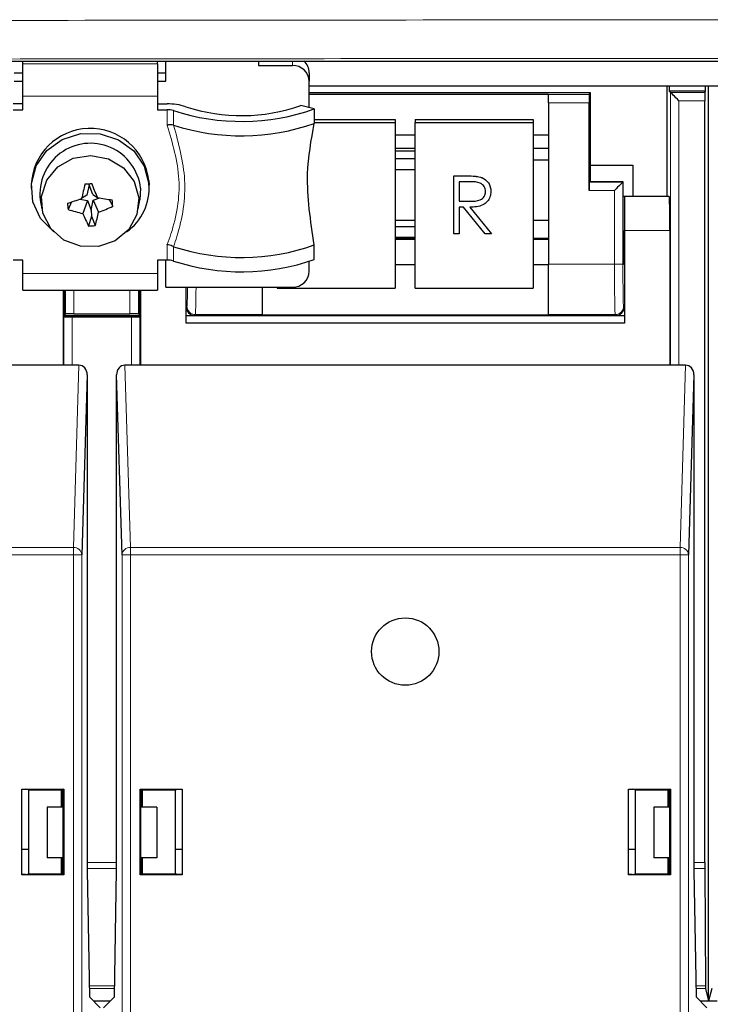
# Paper-space layout 'Blatt3' of a CAD drawing. Header units: millimetres. Extents: x 5 to 418, y 2 to 292.
# Tile 9 of 58: x 101 to 111, y 113 to 128. Entities that reach past the tile are written whole.
import ezdxf

# ---------------------------------------------------------------- set-up
doc = ezdxf.new("R2010")
doc.units = ezdxf.units.MM

psp = doc.layouts.new('Blatt3')

# ---------------------------------------------------------------- linework, layer by layer
at = {"color": 7, "linetype": 'Continuous', "lineweight": 25}
for p, q in [((99.298, 127.4061), (129.4002, 127.4061)), ((100.6741, 127.3661), (100.6741, 127.4061)), ((102.6741, 127.3661), (102.6741, 127.4061)), ((102.7991, 127.1064), (102.7991, 127.4061)), ((104.1741, 127.4061), (104.1741, 127.3413)), ((100.6741, 126.8854), (100.6741, 127.3661)), ((102.6741, 127.3661), (102.6741, 126.8854)), ((104.1741, 127.3413), (104.6741, 127.3413)), ((100.5491, 127.2347), (100.6741, 127.2347)), ((100.5491, 127.1064), (100.6741, 127.1064)), ((102.6741, 127.2347), (102.7991, 127.2347)), ((102.6741, 127.1064), (102.7991, 127.1064)), ((104.9241, 127.2347), (104.9241, 127.1064)), ((104.9241, 126.7152), (104.9241, 127.1064)), ((104.9241, 127.0374), (137.7241, 127.0374)), ((110.2366, 125.3951), (110.2366, 127.0374)), ((110.2626, 127.0374), (110.2626, 126.9624)), ((110.2626, 126.9624), (110.2845, 126.9405)), ((110.8006, 126.9624), (110.2626, 126.9624)), ((110.7951, 126.9405), (110.8006, 126.9624)), ((110.8006, 126.9624), (110.8006, 127.0374)), ((110.8491, 113.4624), (110.8491, 127.0374)), ((100.6741, 126.6857), (100.6741, 126.8854)), ((102.6741, 126.8854), (102.6741, 126.6857)), ((109.0991, 126.934), (104.9241, 126.934)), ((104.9241, 126.9143), (108.4741, 126.9143)), ((108.4741, 126.9143), (108.4741, 126.9121)), ((108.4741, 126.7871), (108.4741, 126.9121)), ((109.0772, 126.9121), (109.0991, 126.934)), ((109.0991, 125.86), (109.0991, 126.934)), ((110.7946, 115.5141), (110.7946, 126.8155)), ((100.6741, 126.7713), (100.5316, 126.7713)), ((100.5316, 126.6857), (100.6741, 126.6857)), ((102.6741, 126.7713), (102.8166, 126.7713)), ((102.6741, 126.6857), (102.8166, 126.6857)), ((104.9991, 126.6961), (104.7987, 126.7473)), ((104.9991, 126.6961), (104.9991, 126.4824)), ((108.4741, 126.7871), (108.4741, 124.395)), ((109.0751, 125.4871), (109.0751, 126.7871)), ((104.9991, 126.5404), (106.1971, 126.5404)), ((106.1971, 126.5404), (106.1971, 126.497)), ((106.4971, 126.5404), (108.2471, 126.5404)), ((106.4971, 126.5404), (106.4971, 126.497)), ((108.2471, 126.5404), (108.2471, 126.497)), ((102.9094, 126.4577), (102.9117, 126.457)), ((104.9991, 126.497), (106.1971, 126.497)), ((106.1971, 126.497), (106.1971, 124.035)), ((106.4971, 126.497), (108.2471, 126.497)), ((106.4971, 124.035), (106.4971, 126.497)), ((108.2471, 126.497), (108.2471, 124.035)), ((106.1971, 126.3143), (106.4971, 126.3143)), ((108.2471, 126.3143), (108.4741, 126.3143)), ((106.1971, 126.1139), (106.4971, 126.1139)), ((108.2471, 126.1139), (108.4741, 126.1139)), ((106.4971, 126.0682), (106.1971, 126.0682)), ((106.4971, 125.9542), (106.1971, 125.9542)), ((108.2471, 125.9417), (108.4741, 125.9417)), ((106.1971, 125.8005), (106.4971, 125.8005)), ((109.0991, 125.634), (109.0991, 125.86)), ((109.0991, 125.86), (109.7241, 125.86)), ((109.7241, 125.86), (109.7241, 125.3951)), ((107.0692, 125.7033), (107.2443, 125.7033)), ((107.0692, 125.7029), (107.0692, 125.7033)), ((107.0692, 125.7029), (107.2443, 125.7029)), ((107.0692, 124.8412), (107.0692, 125.7029)), ((107.4426, 125.6911), (107.4426, 125.6916)), ((100.7991, 125.5699), (100.7991, 125.5186)), ((101.6584, 125.5687), (101.6274, 125.4192)), ((101.6584, 125.5687), (101.6559, 125.5877)), ((101.7139, 125.4256), (101.6584, 125.5687)), ((102.4218, 125.5226), (102.4136, 125.3499)), ((102.5464, 125.6345), (102.5491, 125.5699)), ((102.5491, 125.5186), (102.5491, 125.5699)), ((107.3118, 125.6145), (107.1478, 125.6145)), ((107.1478, 125.6145), (107.1478, 125.3272)), ((109.0772, 125.6121), (109.0991, 125.634)), ((109.0991, 125.6161), (109.0991, 125.634)), ((109.5812, 125.6161), (109.0991, 125.6161)), ((109.5772, 125.6121), (109.5812, 125.6161)), ((109.5812, 124.8951), (109.5812, 125.6161)), ((100.9346, 125.3499), (100.9592, 125.2127)), ((101.5229, 125.3583), (101.6343, 125.3379)), ((101.6274, 125.4192), (101.5477, 125.3666)), ((101.7139, 125.4256), (101.782, 125.384)), ((101.7208, 125.3443), (101.818, 125.3776)), ((101.9543, 125.3542), (102.01, 125.2533)), ((102.389, 125.2127), (102.4136, 125.3499)), ((107.6189, 125.4724), (107.6189, 125.4728)), ((109.5991, 125.3951), (109.5812, 125.3951)), ((109.5991, 125.3951), (109.5991, 124.8951)), ((110.2654, 125.3951), (109.5991, 125.3951)), ((101.397, 125.3163), (101.346, 125.2041)), ((101.6343, 125.3379), (101.5662, 125.1464)), ((101.6343, 125.3379), (101.6898, 125.1948)), ((101.6898, 125.1948), (101.7208, 125.3443)), ((101.7208, 125.3443), (101.8005, 125.1638)), ((107.1478, 125.3277), (107.308, 125.3265)), ((107.1478, 125.3272), (107.308, 125.326)), ((107.2116, 125.2389), (107.1478, 125.2389)), ((107.1478, 125.2389), (107.1478, 124.8412)), ((107.533, 124.8412), (107.2116, 125.2389)), ((107.3087, 125.2389), (107.6301, 124.8412)), ((107.309, 125.2389), (107.6301, 124.8416)), ((101.6951, 125.1076), (101.6508, 124.9595)), ((101.6898, 125.1948), (101.6951, 125.1076)), ((101.6951, 125.1076), (101.7497, 124.9669)), ((106.4971, 125.0436), (106.1971, 125.0436)), ((106.4971, 124.9486), (106.1971, 124.9486)), ((108.4741, 125.0436), (108.2471, 125.0436)), ((106.1971, 124.7949), (106.4971, 124.7949)), ((106.4971, 124.7736), (106.1971, 124.7736)), ((107.1478, 124.8412), (107.0692, 124.8412)), ((107.6301, 124.8412), (107.533, 124.8412)), ((107.6301, 124.8412), (107.6301, 124.8416)), ((108.4741, 124.7736), (108.2471, 124.7736)), ((109.5991, 124.8951), (109.5991, 123.5201)), ((110.2741, 124.8951), (110.2741, 122.8951)), ((102.9117, 124.6527), (102.9094, 124.6538)), ((104.9991, 124.4643), (104.9991, 124.6781)), ((100.6741, 124.454), (100.5316, 124.454)), ((100.6741, 124.2543), (100.6741, 124.454)), ((102.8166, 124.454), (102.6741, 124.454)), ((102.6741, 124.454), (102.6741, 124.2543)), ((102.7991, 124.0524), (102.7991, 124.454)), ((104.9241, 124.2873), (104.9241, 124.4344)), ((106.1971, 124.3908), (106.4971, 124.3908)), ((108.2471, 124.3908), (108.4741, 124.3908)), ((108.4741, 123.6451), (108.4741, 124.395)), ((109.5899, 124.3951), (109.5991, 124.3951)), ((100.6741, 124.0075), (100.6741, 124.2543)), ((102.6741, 124.2543), (102.6741, 124.0075)), ((102.7991, 124.0524), (104.6741, 124.0524)), ((103.0991, 123.5201), (103.0991, 124.0524)), ((104.2241, 124.0524), (104.2241, 123.6451)), ((104.4471, 124.0524), (104.4471, 124.035)), ((104.4471, 124.035), (106.1971, 124.035)), ((106.4971, 124.035), (108.2471, 124.035)), ((100.6741, 124.0075), (102.6741, 124.0075)), ((101.2741, 124.0075), (101.2741, 122.8951)), ((101.2866, 124.0075), (101.2866, 123.634)), ((102.4116, 123.634), (102.4116, 124.0075)), ((102.4241, 122.8951), (102.4241, 124.0075)), ((101.2741, 123.634), (101.2866, 123.634)), ((101.2845, 123.6121), (101.2741, 123.6225)), ((101.3085, 123.6558), (101.2866, 123.634)), ((101.2866, 123.634), (102.4116, 123.634)), ((101.4094, 123.61), (102.2888, 123.61)), ((101.4334, 123.658), (102.2648, 123.658)), ((102.3897, 123.6558), (102.4116, 123.634)), ((102.4116, 123.634), (102.4241, 123.634)), ((102.4241, 123.6225), (102.4137, 123.6121)), ((103.0991, 123.634), (103.2241, 123.634)), ((103.2241, 123.634), (109.4741, 123.634)), ((104.2241, 123.6451), (104.2241, 123.6436)), ((104.2241, 123.6436), (108.4741, 123.6436)), ((108.4741, 123.6451), (108.4741, 123.6436)), ((109.4741, 123.634), (109.5991, 123.634)), ((109.5991, 123.5201), (103.0991, 123.5201)), ((101.2741, 122.8951), (93.4241, 122.8951)), ((101.5082, 122.8951), (101.2741, 122.8951)), ((102.4241, 122.8951), (102.19, 122.8951)), ((110.2741, 122.8951), (102.4241, 122.8951)), ((110.5082, 122.8951), (110.2741, 122.8951)), ((101.6321, 122.752), (101.5513, 120.0805)), ((101.6321, 122.752), (101.6321, 115.3951)), ((102.1469, 120.0805), (102.0661, 122.752)), ((102.0661, 115.3951), (102.0661, 122.752)), ((110.6321, 122.752), (110.5513, 120.0805)), ((110.6321, 122.752), (110.6321, 115.3951)), ((100.6591, 115.3351), (100.6591, 116.6051)), ((100.6591, 116.6051), (100.66, 116.6042)), ((100.6591, 116.6051), (101.2841, 116.6051)), ((100.66, 115.336), (100.66, 116.6042)), ((100.66, 116.6042), (100.716, 116.6042)), ((100.7616, 116.5951), (100.716, 116.6042)), ((100.7616, 116.5951), (101.2486, 116.5943)), ((100.7616, 116.5951), (100.7616, 115.3451)), ((101.2741, 116.5968), (101.2486, 116.5943)), ((101.2486, 116.3374), (101.2486, 116.5943)), ((101.2546, 116.5949), (101.2622, 116.5874)), ((101.2622, 116.3374), (101.2622, 116.5874)), ((101.2758, 116.5968), (101.2741, 116.5968)), ((101.2841, 116.6051), (101.2758, 116.5968)), ((101.2758, 115.3951), (101.2758, 116.5968)), ((101.2841, 116.6051), (101.2841, 115.3351)), ((102.4141, 115.3351), (102.4141, 116.6051)), ((102.4141, 116.6051), (102.4224, 116.5968)), ((102.4141, 116.6051), (103.0391, 116.6051)), ((102.4224, 116.5968), (102.4224, 115.3951)), ((102.4241, 116.5968), (102.4224, 116.5968)), ((102.4241, 116.5968), (102.4496, 116.5943)), ((102.436, 116.5874), (102.4436, 116.5949)), ((102.436, 116.5874), (102.436, 116.3374)), ((102.4496, 116.5943), (102.9366, 116.5951)), ((102.4496, 116.3374), (102.4496, 116.5943)), ((102.9366, 116.5951), (102.9822, 116.6042)), ((102.9366, 116.5951), (102.9366, 115.3451)), ((102.9822, 116.6042), (103.0382, 116.6042)), ((103.0391, 116.6051), (103.0382, 116.6042)), ((103.0382, 116.6042), (103.0382, 115.336)), ((103.0391, 116.6051), (103.0391, 115.3351)), ((109.6591, 115.3351), (109.6591, 116.6051)), ((109.6591, 116.6051), (109.66, 116.6042)), ((109.6591, 116.6051), (110.2841, 116.6051)), ((109.66, 115.336), (109.66, 116.6042)), ((109.66, 116.6042), (109.716, 116.6042)), ((109.7616, 116.5951), (109.716, 116.6042)), ((109.7616, 116.5951), (110.2486, 116.5943)), ((109.7616, 116.5951), (109.7616, 115.3451)), ((110.2741, 116.5968), (110.2486, 116.5943)), ((110.2486, 116.3374), (110.2486, 116.5943)), ((110.2546, 116.5949), (110.2622, 116.5874)), ((110.2622, 116.3374), (110.2622, 116.5874)), ((110.2758, 116.5968), (110.2741, 116.5968)), ((110.2841, 116.6051), (110.2758, 116.5968)), ((110.2758, 115.3951), (110.2758, 116.5968)), ((110.2841, 116.6051), (110.2841, 115.3351)), ((101.0366, 116.3374), (101.0366, 115.5873)), ((101.2758, 116.3374), (101.0366, 116.3374)), ((102.6616, 116.3374), (102.4224, 116.3374)), ((102.6616, 116.3374), (102.6616, 115.5873)), ((110.0366, 116.3374), (110.0366, 115.5873)), ((110.2758, 116.3374), (110.0366, 116.3374)), ((100.66, 115.7124), (100.7616, 115.7124)), ((102.9366, 115.7124), (103.0382, 115.7124)), ((109.66, 115.7124), (109.7616, 115.7124)), ((101.2758, 115.5873), (101.0366, 115.5873)), ((101.2486, 115.346), (101.2486, 115.5873)), ((101.2622, 115.3446), (101.2622, 115.5873)), ((102.6616, 115.5873), (102.4224, 115.5873)), ((102.436, 115.5873), (102.436, 115.3446)), ((102.4496, 115.346), (102.4496, 115.5873)), ((110.2758, 115.5873), (110.0366, 115.5873)), ((110.2486, 115.346), (110.2486, 115.5873)), ((110.2622, 115.3446), (110.2622, 115.5873)), ((110.7947, 115.4257), (110.8023, 113.6846)), ((100.6591, 115.3351), (100.66, 115.336)), ((101.2841, 115.3351), (100.6591, 115.3351)), ((100.716, 115.336), (100.66, 115.336)), ((100.716, 115.336), (100.7616, 115.3451)), ((100.7616, 115.3451), (101.2486, 115.346)), ((101.2486, 115.346), (101.2732, 115.3435)), ((101.2732, 115.3435), (101.2757, 115.3435)), ((101.2757, 115.3435), (101.2758, 115.3951)), ((101.2841, 115.3351), (101.2757, 115.3435)), ((101.6321, 115.3951), (101.6648, 113.5201)), ((102.0334, 113.5201), (102.0661, 115.3951)), ((102.4141, 115.3351), (102.4225, 115.3435)), ((103.0391, 115.3351), (102.4141, 115.3351)), ((102.4224, 115.3951), (102.4225, 115.3435)), ((102.4225, 115.3435), (102.425, 115.3435)), ((102.4496, 115.346), (102.425, 115.3435)), ((102.4496, 115.346), (102.9366, 115.3451)), ((102.9822, 115.336), (102.9366, 115.3451)), ((103.0382, 115.336), (102.9822, 115.336)), ((103.0391, 115.3351), (103.0382, 115.336)), ((109.6591, 115.3351), (109.66, 115.336)), ((110.2841, 115.3351), (109.6591, 115.3351)), ((109.716, 115.336), (109.66, 115.336)), ((109.716, 115.336), (109.7616, 115.3451)), ((109.7616, 115.3451), (110.2486, 115.346)), ((110.2486, 115.346), (110.2732, 115.3435)), ((110.2732, 115.3435), (110.2757, 115.3435)), ((110.2757, 115.3435), (110.2758, 115.3951)), ((110.2841, 115.3351), (110.2757, 115.3435)), ((110.6321, 115.3951), (110.6648, 113.5201)), ((101.6648, 113.5201), (101.8241, 113.3608)), ((101.8741, 113.3608), (102.0334, 113.5201)), ((110.6648, 113.5201), (110.8241, 113.3608)), ((110.8027, 113.648), (110.8491, 113.4624)), ((110.8955, 113.648), (110.8491, 113.4624)), ((101.7226, 113.4624), (101.9756, 113.4624)), ((110.7226, 113.4624), (110.9756, 113.4624))]:
    psp.add_line(p, q, dxfattribs=at)
at = {"color": 7, "linetype": 'Continuous', "lineweight": 18}
for p, q in [((104.6741, 127.3413), (104.6741, 127.4061)), ((100.6741, 127.3661), (102.6741, 127.3661)), ((102.6741, 126.8854), (100.6741, 126.8854)), ((108.4741, 126.9121), (109.0772, 126.9121)), ((110.2845, 122.8951), (110.2845, 126.9405)), ((110.2845, 126.9405), (110.7951, 126.9405)), ((110.4094, 126.8155), (110.4094, 122.8951)), ((110.7946, 126.8155), (110.4094, 126.8155)), ((102.8166, 126.4566), (102.8166, 126.6857)), ((102.9094, 126.6716), (102.9094, 126.4577)), ((109.0751, 126.7871), (108.4741, 126.7871)), ((106.1971, 126.1169), (106.4971, 126.1169)), ((108.2471, 126.1169), (108.4741, 126.1169)), ((107.2443, 125.7029), (107.2443, 125.7033)), ((109.0772, 125.6121), (109.5772, 125.6121)), ((109.5772, 125.6121), (109.5772, 124.395)), ((109.4523, 125.4871), (109.0751, 125.4871)), ((109.4523, 124.395), (109.4523, 125.4871)), ((107.308, 125.326), (107.308, 125.3265)), ((110.2741, 124.8951), (109.5991, 124.8951)), ((102.8166, 124.454), (102.8166, 124.6831)), ((102.9094, 124.6538), (102.9094, 124.4399)), ((106.1971, 124.7619), (106.4971, 124.7619)), ((108.2471, 124.7619), (108.4741, 124.7619)), ((108.4741, 124.395), (109.4523, 124.395)), ((109.5772, 124.395), (109.4523, 124.395)), ((100.6741, 124.2543), (102.6741, 124.2543)), ((101.3085, 123.6558), (101.3085, 124.0075)), ((101.4334, 124.0075), (101.4334, 123.658)), ((102.2648, 123.658), (102.2648, 124.0075)), ((102.3897, 124.0075), (102.3897, 123.6558)), ((103.0991, 123.759), (103.1102, 123.7701)), ((109.588, 123.7701), (109.5991, 123.759)), ((101.2845, 122.8951), (101.2845, 123.6121)), ((101.4094, 123.61), (101.4094, 122.8951)), ((102.2888, 122.8951), (102.2888, 123.61)), ((102.4137, 123.6121), (102.4137, 122.8951)), ((103.2352, 123.6451), (103.2241, 123.634)), ((104.2241, 123.6451), (103.2352, 123.6451)), ((109.463, 123.6451), (108.4741, 123.6451)), ((109.4741, 123.634), (109.463, 123.6451)), ((101.4263, 120.1888), (101.5082, 122.8951)), ((102.19, 122.8951), (102.2719, 120.1888)), ((110.4263, 120.1888), (110.5082, 122.8951)), ((93.2719, 120.1888), (101.4263, 120.1888)), ((101.4263, 120.0805), (101.4263, 120.1888)), ((102.2719, 120.0805), (102.2719, 120.1888)), ((102.2719, 120.1888), (110.4263, 120.1888)), ((110.4263, 120.0805), (110.4263, 120.1888)), ((101.4263, 120.0805), (93.2719, 120.0805)), ((101.4263, 96.4974), (101.4263, 120.0805)), ((101.4263, 120.0805), (101.5513, 120.0805)), ((101.5513, 120.0805), (101.5513, 96.4974)), ((102.1469, 96.4974), (102.1469, 120.0805)), ((102.2719, 120.0805), (102.1469, 120.0805)), ((102.2719, 120.0805), (102.2719, 96.4974)), ((110.4263, 120.0805), (102.2719, 120.0805)), ((110.4263, 96.4974), (110.4263, 120.0805)), ((110.4263, 120.0805), (110.5513, 120.0805)), ((110.5513, 120.0805), (110.5513, 96.4974)), ((101.6321, 115.5141), (102.0661, 115.5141)), ((102.0661, 115.4257), (101.6321, 115.4257)), ((110.6321, 115.5141), (110.7946, 115.5141)), ((110.7947, 115.4257), (110.6321, 115.4257)), ((101.6619, 113.6846), (102.0362, 113.6846)), ((110.6619, 113.6846), (110.8023, 113.6846)), ((102.0356, 113.648), (101.6626, 113.648)), ((110.8027, 113.648), (110.6626, 113.648))]:
    psp.add_line(p, q, dxfattribs=at)
at = {"color": 7, "linetype": 'Continuous', "lineweight": 25, "flags": 128}
for points in [[(110.4094, 126.8155), (110.3853, 126.8396), (110.3621, 126.8628), (110.3407, 126.8843), (110.3218, 126.9031), (110.3063, 126.9187), (110.2946, 126.9304), (110.2872, 126.9377), (110.2845, 126.9405)], [(101.1341, 124.8716), (101.1339, 124.8717), (100.9397, 125.0716), (100.825, 125.3199), (100.8024, 125.5898), (100.8742, 125.8519), (101.0327, 126.0779), (101.2607, 126.2433), (101.5336, 126.3301), (101.8216, 126.329), (102.0936, 126.2401), (102.3202, 126.073), (102.4768, 125.8458), (102.5464, 125.5832), (102.5464, 125.5832)], [(102.3969, 125.3797), (102.3686, 125.1307), (102.2466, 124.9082), (102.0472, 124.7421), (101.7975, 124.6548), (101.5311, 124.6583), (101.284, 124.7519), (101.0896, 124.9231), (100.9741, 125.1488), (100.9532, 125.3984), (101.0296, 125.6382), (101.1931, 125.8359), (101.4215, 125.9648), (101.6841, 126.0074), (101.9453, 125.958), (102.1698, 125.8233), (102.3275, 125.6214), (102.3969, 125.3797)], [(109.5772, 125.6121), (109.5745, 125.6094), (109.5671, 125.602), (109.5554, 125.5903), (109.5399, 125.5748), (109.521, 125.5559), (109.4996, 125.5345), (109.4764, 125.5113), (109.4523, 125.4871)]]:
    psp.add_lwpolyline(points, dxfattribs=at)
at = {"color": 7, "linetype": 'Continuous', "lineweight": 25}
psp.add_circle((106.3491, 118.6451), 0.5, dxfattribs=at)
for centre, radius, start, end in [((104.6949, 127.2329), 0.2292, 0.43908, 49.06218), ((104.6814, 127.0986), 0.2428, 1.83873, 91.72265), ((102.8336, 125.9465), 0.8249, 71.5326, 91.18256), ((102.8223, 126.4108), 0.275, 71.53669, 91.18446), ((103.9181, 129.772), 3.2603, 251.97718, 289.36364), ((103.9196, 129.2666), 2.6683, 251.99677, 289.23541), ((101.6754, 125.5305), 0.8772, 6.80624, 177.42822), ((103.9179, 129.5599), 3.2619, 252.03291, 289.35806), ((101.6779, 125.4384), 0.7486, 6.45747, 186.79199), ((109.0084, 123.7326), 7.6376, 165.97514, 167.64586), ((100.3215, 143.4931), 17.9551, 274.07829, 274.39466), ((91.8708, 121.4466), 10.6647, 21.66602, 22.86658), ((101.7466, 125.5233), 0.8021, 305.65539, 4.28081), ((95.2076, 144.0968), 19.7741, 288.06131, 288.70087), ((104.8092, 142.3619), 17.2456, 259.89053, 260.63262), ((105.9291, 125.6353), 4.6033, 184.21373, 185.3742), ((102.1114, 127.6748), 2.5865, 252.78865, 257.83164), ((100.86, 127.6538), 2.6617, 290.6911, 295.59616), ((96.3061, 124.8217), 5.7202, 4.3273, 5.2612), ((104.3596, 126.2995), 3.022, 202.42974, 206.32023), ((98.4627, 125.9201), 3.4224, 343.82724, 347.23219), ((101.5067, 127.576), 2.6204, 273.15252, 275.32043), ((103.9179, 127.7555), 3.2619, 252.03291, 289.35806), ((102.8223, 124.179), 0.275, 71.53669, 91.18446), ((103.9181, 127.5402), 3.2603, 251.97718, 289.36364), ((104.6814, 124.2951), 0.2428, 268.27383, 358.16297)]:
    psp.add_arc(centre, radius, start, end, dxfattribs=at)
at = {"color": 7, "linetype": 'Continuous', "lineweight": 18}
for centre, radius, start, end in [((103.2353, 123.7701), 0.125, 180.01754, 269.98139), ((109.4629, 123.7701), 0.125, 270.01882, 359.98246), ((101.433, 120.0702), 0.1188, 4.98012, 93.22257), ((102.2652, 120.0702), 0.1188, 86.77721, 175.0201), ((110.433, 120.0702), 0.1188, 4.97989, 93.22259)]:
    psp.add_arc(centre, radius, start, end, dxfattribs=at)
at = {"color": 7, "linetype": 'Continuous', "lineweight": 25}
for centre, major_axis, ratio, start_param, end_param in [((109.0773, 126.7871), (0, 0.125), 0.0174551, 0.0174533, 1.5707963), ((110.7951, 126.8155), (0, 0.125), 0.0043634, 0.0174533, 1.5707963), ((109.0773, 125.4871), (0, 0.125), 0.0174551, 0.0174533, 1.5707963), ((110.2654, 124.8951), (0, 0.5), 0.0174551, 4.712389, 6.2831853), ((109.5899, 124.8951), (0, 0.5), 0.0174551, 1.5707963, 3.1415927), ((103.2241, 123.759), (-0.0884, -0.0884), 0.9996955, 5.4979394, 7.0684312), ((109.4741, 123.759), (0.0884, -0.0884), 0.9996955, 5.4979394, 7.0684312), ((101.4094, 123.6122), (0.125, 0), 0.0174551, 3.1590459, 4.712389), ((101.4334, 123.6558), (0.125, 0), 0.0174551, 1.5707963, 3.1241394), ((102.2648, 123.6558), (0.125, 0), 0.0174551, 0.0174533, 1.5707963), ((102.2888, 123.6122), (0.125, 0), 0.0174551, 4.712389, 6.265732), ((101.5071, 122.7508), (0.0044, 0.1443), 0.8659265, 4.7472889, 6.3093589), ((102.1911, 122.7508), (-0.0044, 0.1443), 0.8659265, 6.2570117, 7.8190817), ((110.5071, 122.7508), (0.0044, 0.1443), 0.8659265, 4.7472889, 6.3093589), ((110.7951, 115.5141), (0, 0.125), 0.0043634, 1.5707963, 2.3561945), ((110.8027, 113.773), (0, 0.125), 0.0043634, 2.3561945, 3.1241394)]:
    psp.add_ellipse(centre, major_axis=major_axis, ratio=ratio, start_param=start_param, end_param=end_param, dxfattribs=at)
at = {"color": 7, "linetype": 'Continuous', "lineweight": 18}
for centre, major_axis, ratio, start_param, end_param in [((109.4632, 124.395), (0, 0.75), 0.0145459, 1.5707963, 3.1241394), ((109.5881, 124.395), (0, 0.625), 0.0174551, 1.5707963, 3.1241394), ((103.11, 124.395), (0, 0.625), 0.0174551, 3.1590459, 4.1322495), ((103.235, 124.395), (0, 0.75), 0.0145459, 3.1590459, 4.2380126)]:
    psp.add_ellipse(centre, major_axis=major_axis, ratio=ratio, start_param=start_param, end_param=end_param, dxfattribs=at)
for points, knots in [([(100.344, 128.0104), (103.0185, 128.0132), (108.3702, 128.0187), (115.8746, 128.0212), (123.7293, 128.0205), (128.8961, 128.0163), (131.922, 128.0139)], [0, 0, 0, 0, 0.2543634, 0.5089908, 0.7124422, 1, 1, 1, 1]), ([(131.8867, 127.4413), (129.3112, 127.4434), (124.1579, 127.4477), (116.3252, 127.4488), (108.3964, 127.4462), (103.058, 127.4405), (100.3873, 127.4377)], [0, 0, 0, 0, 0.2453862, 0.4910097, 0.7453727, 1, 1, 1, 1]), ([(102.8166, 124.6831), (102.8359, 124.736), (102.9491, 125.0453), (103.0531, 125.6588), (102.8957, 126.1897), (102.8166, 126.4566)], [0, 0, 0, 0, 0.0929125, 0.5439536, 1, 1, 1, 1]), ([(102.9117, 126.457), (102.9861, 126.1872), (103.1357, 125.6453), (103.0372, 125.0214), (102.9287, 124.7027), (102.9117, 124.6527)], [0, 0, 0, 0, 0.45521632, 0.91449795, 1, 1, 1, 1])]:
    psp.add_open_spline(points, degree=3, knots=knots, dxfattribs=at)
at = {"color": 7, "linetype": 'Continuous', "lineweight": 25}
for points, knots in [([(102.9094, 126.4577), (102.8988, 126.4593), (102.8778, 126.4624), (102.8443, 126.4605), (102.8238, 126.4578), (102.8172, 126.4567), (102.8166, 126.4566)], [0, 0, 0, 0, 0.4046689, 0.8091662, 0.9818393, 1, 1, 1, 1]), ([(104.9991, 124.6781), (104.9448, 125.0349), (104.8491, 125.6627), (104.9539, 126.2352), (104.9991, 126.4824)], [0, 0, 0, 0, 0.56834942, 1, 1, 1, 1]), ([(107.2443, 125.7033), (107.2815, 125.7034), (107.3479, 125.7036), (107.4137, 125.6952), (107.4426, 125.6916)], [0, 0, 0, 0, 0.56024303, 1, 1, 1, 1]), ([(107.2443, 125.7029), (107.2815, 125.703), (107.3479, 125.7032), (107.4137, 125.6948), (107.4426, 125.6911)], [0, 0, 0, 0, 0.5602434, 1, 1, 1, 1]), ([(107.4426, 125.6916), (107.47, 125.6826), (107.5249, 125.6647), (107.5827, 125.6066), (107.6146, 125.5397), (107.6175, 125.4951), (107.6189, 125.4728)], [0, 0, 0, 0, 0.2797986, 0.5595002, 0.7796152, 1, 1, 1, 1]), ([(107.4426, 125.6911), (107.47, 125.6822), (107.5249, 125.6642), (107.5827, 125.6062), (107.6146, 125.5393), (107.6175, 125.4947), (107.6189, 125.4724)], [0, 0, 0, 0, 0.279792, 0.559497, 0.7796131, 1, 1, 1, 1]), ([(107.5404, 125.4726), (107.5394, 125.4852), (107.5375, 125.5105), (107.5201, 125.5449), (107.4955, 125.574), (107.4306, 125.6162), (107.3646, 125.6152), (107.3118, 125.6145)], [0, 0, 0, 0, 0.1253192, 0.2506274, 0.3759602, 0.5012864, 1, 1, 1, 1]), ([(107.308, 125.3265), (107.3617, 125.3266), (107.429, 125.3268), (107.4953, 125.3689), (107.5301, 125.4085), (107.5363, 125.4473), (107.5404, 125.473)], [0, 0, 0, 0, 0.4998214, 0.6254826, 0.751199, 1, 1, 1, 1]), ([(107.308, 125.326), (107.3617, 125.3262), (107.429, 125.3264), (107.4953, 125.3685), (107.5301, 125.4081), (107.5363, 125.4468), (107.5404, 125.4726)], [0, 0, 0, 0, 0.4998349, 0.6254986, 0.7512167, 1, 1, 1, 1]), ([(107.6189, 125.4724), (107.6166, 125.4452), (107.612, 125.3907), (107.5688, 125.3183), (107.4702, 125.2459), (107.3752, 125.2418), (107.3087, 125.2389)], [0, 0, 0, 0, 0.18712234, 0.37397222, 0.56091126, 1, 1, 1, 1]), ([(102.9094, 124.6538), (102.8988, 124.6588), (102.8778, 124.6688), (102.8444, 124.6779), (102.8239, 124.6819), (102.8172, 124.683), (102.8166, 124.6831)], [0, 0, 0, 0, 0.4039984, 0.8077999, 0.9818541, 1, 1, 1, 1])]:
    psp.add_open_spline(points, degree=3, knots=knots, dxfattribs=at)

doc.saveas('drawing.dxf')
